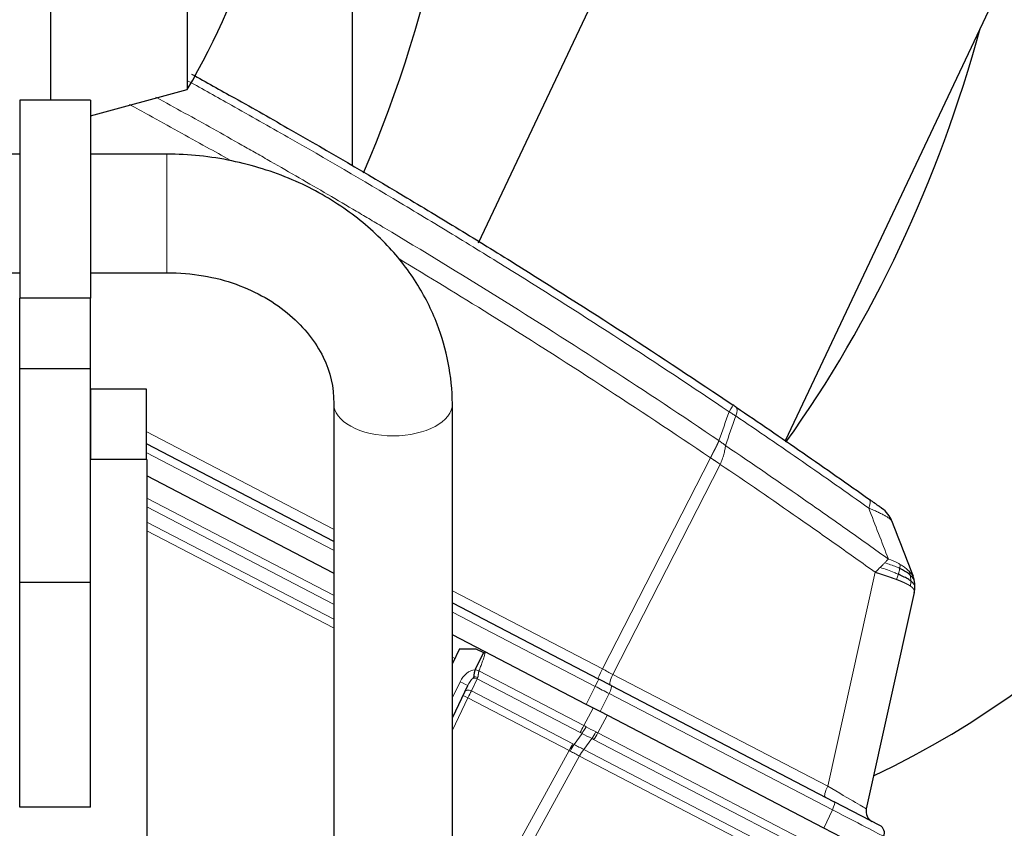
# Model space of a CAD drawing. Header units: inches. Extents: x 0 to 23760, y -13 to 16800.
# Tile 134 of 217: x 12759 to 13107, y 7951 to 8237. Entities that reach past the tile are written whole.
import ezdxf

# ---------------------------------------------------------------- set-up
doc = ezdxf.new("R2010")
doc.units = ezdxf.units.IN
doc.layers.add('254', color=7, linetype='Continuous', true_color=0xffffff)
doc.styles.add('latin_extended', font='simplex.shx')
doc.dimstyles.get("Standard").update_dxf_attribs({"dimtxt": 0.18, "dimasz": 0.18, "dimexe": 0.18, "dimexo": 0.0625, "dimgap": 0.09, "dimtad": 0, "dimtih": 1, "dimtoh": 1, "dimdec": 4, "dimzin": 0, "dimdsep": 46, "dimtxsty": 'Standard', "dimcen": 0.09, "dimadec": 0, "dimazin": 0, "dimtfac": 1, "dimtdec": 4, "dimtofl": 0, "dimtmove": 0, "dimatfit": 3, "dimfxl": 1, "dimtolj": 1, "dimtzin": 0, "dimarcsym": 0})

# ---------------------------------------------------------------- blocks, each defined once
blk = doc.blocks.new('_U0')
at = {"layer": '254', "color": 3, "linetype": 'Continuous', "lineweight": 13, "transparency": 16777216}
for p, q in [((12416.21, 8920.8), (13728.99, 8920.8)), ((13688.99, 6595.57), (13688.99, 8780.8)), ((11875.38, 6455.57), (13728.99, 6455.57))]:
    blk.add_line(p, q, dxfattribs=at)
at = {"layer": '254', "color": 3, "transparency": 16777216}
for points in [[(13712.32, 8780.8), (13665.66, 8780.8), (13688.99, 8920.8)], [(13665.66, 6595.57), (13712.32, 6595.57), (13688.99, 6455.57)]]:
    blk.add_solid(points, dxfattribs=at)
at = {"layer": 'Defpoints', "color": 0, "transparency": 16777216}
for p in [(12376.21, 8920.8), (13688.99, 8920.8), (11835.38, 6455.57)]:
    blk.add_point(p, dxfattribs=at)
at = {"layer": '254', "color": 2, "lineweight": 13, "transparency": 16777216, "insert": (13478.99, 7441.52), "char_height": 140, "attachment_point": 1, "rotation": 90, "style": 'latin_extended'}
blk.add_mtext('\\A1;2465', dxfattribs=at)

msp = doc.modelspace()

# ---------------------------------------------------------------- linework, layer by layer
at = {"layer": '254', "color": 2, "linetype": 'Continuous', "lineweight": 25}
for p, q in [((12876.861, 8185.382), (12876.861, 8668.667)), ((12818.52, 8510.768), (12818.52, 8212.338)), ((12770.262, 8208.554), (12770.262, 8285.959)), ((12960.215, 8240.178), (12921.365, 8158.032)), ((13101.808, 8240.178), (13029.912, 8088.157)), ((12784.262, 8203.005), (12818.52, 8212.338)), ((12759.262, 8208.553), (12759.262, 8138.553)), ((12784.262, 8208.553), (12759.262, 8208.553)), ((12784.262, 8208.553), (12784.262, 8138.553)), ((12759.262, 8189.553), (12356.262, 8189.553)), ((12811.262, 8189.553), (12784.262, 8189.553)), ((12356.262, 8147.553), (12759.262, 8147.553)), ((12784.262, 8147.553), (12811.262, 8147.553)), ((12784.262, 8138.553), (12759.262, 8138.553)), ((12759.262, 8113.553), (12759.262, 8138.553)), ((12784.262, 8113.553), (12784.262, 8138.553)), ((12759.262, 8038.034), (12759.262, 8113.553)), ((12784.262, 8113.553), (12759.262, 8113.553)), ((12784.262, 8038.034), (12784.262, 8113.553)), ((12784.462, 8106.553), (12784.262, 8106.553)), ((12784.462, 8106.553), (12803.962, 8106.553)), ((12803.962, 8106.553), (12803.962, 8081.553)), ((12870.262, 8101.273), (12870.262, 7880.554)), ((12912.262, 7880.554), (12912.262, 8101.273)), ((12803.96, 8087.187), (12870.258, 8052.674)), ((12804.262, 8081.553), (12784.261, 8081.553)), ((12804.262, 8081.553), (12804.262, 7461.553)), ((12870.258, 8041.4), (12804.258, 8075.758)), ((12759.262, 7958.553), (12759.262, 8038.034)), ((12784.262, 8038.034), (12759.262, 8038.034)), ((12784.262, 7958.553), (12784.262, 8038.034)), ((13075.52, 8034.488), (13058.561, 7957.992)), ((12912.26, 8030.809), (12963.951, 8003.901)), ((12959.473, 7994.958), (12912.257, 8019.537)), ((12914.723, 8014.626), (12912.261, 8009.464)), ((12914.723, 8014.626), (12920.481, 8014.651)), ((12923.222, 8013.343), (12920.323, 8007.265)), ((12920.481, 8014.651), (12923.222, 8013.343)), ((12920.323, 8007.265), (12920.301, 8007.22)), ((12968.352, 8001.609), (12963.951, 8003.901)), ((12917.603, 8001.563), (12912.261, 7990.364)), ((12968.352, 8001.609), (13047.239, 7960.544)), ((12964.424, 7992.38), (12959.473, 7994.958)), ((13043.597, 7951.166), (12964.424, 7992.38)), ((12784.262, 7958.553), (12759.262, 7958.553)), ((13063.355, 7952.154), (13047.239, 7960.544)), ((13049.899, 7947.885), (13043.597, 7951.166))]:
    msp.add_line(p, q, dxfattribs=at)
at = {"layer": '254', "color": 110, "linetype": 'Continuous', "lineweight": 13}
for p, q in [((12811.262, 8147.553), (12811.262, 8189.553)), ((12784.462, 8081.553), (12784.462, 8106.553)), ((12803.959, 8091.461), (12870.26, 8056.947)), ((12870.26, 8049.468), (12803.958, 8083.983)), ((12965.285, 8007.48), (13003.466, 8082.156)), ((13006.917, 8079.822), (12968.953, 8005.57)), ((12804.26, 8067.872), (12870.258, 8033.515)), ((12870.26, 8030.428), (12804.261, 8064.785)), ((12804.257, 8059.432), (12870.261, 8025.073)), ((12870.258, 8021.991), (12804.258, 8056.348)), ((13044.915, 7966.027), (13061.686, 8041.678)), ((12912.26, 8035.083), (12965.285, 8007.48)), ((12962.731, 8001.331), (12912.258, 8027.605)), ((12912.259, 8011.651), (12913.096, 8011.215)), ((12921.617, 8006.78), (12958.738, 7987.455)), ((12912.262, 7997.334), (12914.939, 8002.946)), ((12920.992, 8004.018), (12918.946, 7999.729)), ((12957.436, 7985.047), (12920.992, 8004.018)), ((12968.953, 8005.57), (13044.915, 7966.027)), ((12918.946, 7999.729), (12954.807, 7981.06)), ((12959.473, 7994.958), (12962.731, 8001.331)), ((12917.707, 7997.291), (12912.262, 7985.875)), ((12953.507, 7978.654), (12917.707, 7997.291)), ((12967.683, 7998.753), (12964.424, 7992.38)), ((13046.569, 7957.688), (12967.683, 7998.753)), ((12958.738, 7987.455), (12961.998, 7993.644)), ((12966.953, 7991.064), (12963.693, 7984.876)), ((12955.282, 7980.807), (12958.082, 7984.697)), ((12961.527, 7982.904), (12958.695, 7978.97)), ((13039.536, 7942.308), (12962.167, 7982.584)), ((12963.693, 7984.876), (13041.061, 7944.601)), ((12912.263, 7903.62), (12953.507, 7978.654)), ((12958.695, 7978.97), (13036.018, 7938.719)), ((12957.157, 7976.704), (12912.262, 7895.029)), ((13034.5, 7936.442), (12957.178, 7976.694)), ((13043.597, 7951.166), (13046.569, 7957.688))]:
    msp.add_line(p, q, dxfattribs=at)
at = {"layer": '254', "color": 2, "linetype": 'Continuous', "lineweight": 25}
for centre, radius, start, end in [((12558.261, 8361.553), 300, 330.173, 353.80723), ((13058.289, 8056.132), 10, 20.97557, 54.52027), ((13062.466, 7957.126), 4, 167.5, 242.5), ((13061.969, 7949.493), 3, 335.5, 62.5)]:
    msp.add_arc(centre, radius, start, end, dxfattribs=at)
for centre, major_axis, start_param, end_param in [((12933.14, 8370.785), (0, -430.5), 0.3714427, 3.0306392), ((12588.451, 8370.785), (0, 403.35), 4.2279947, 4.712389), ((12764.508, 8370.785), (0, -430.5), 0.8531249, 1.2472974)]:
    msp.add_ellipse(centre, major_axis=major_axis, ratio=0.819152, start_param=start_param, end_param=end_param, dxfattribs=at)
at = {"layer": '254', "color": 110, "linetype": 'Continuous', "lineweight": 13}
for centre, major_axis, ratio, start_param, end_param in [((12891.262, 8101.273), (21, 0), 0.5410409, 3.132266, 4.712389), ((12891.262, 8101.273), (21, 0), 0.5410409, 4.712389, 6.2811236), ((13005.816, 8092.527), (-5.593, -8.289), 0.028642, 2.3841833, 3.1415927), ((13006.988, 8091.735), (-5.598, -8.286), 0.2338533, 2.3959553, 3.1415927), ((13053.871, 8059.273), (-5.786, -8.156), 0.2320727, 2.3986346, 3.1415927), ((12919.452, 8000.793), (2.897, 6.073), 0.7431451, 0.4115168, 1.5707963), ((12921.646, 8006.685), (-1.86, 0.735), 0.0383473, 4.7434644, 5.518997), ((12965.506, 8007.601), (1.847, 3.548), 0.0348995, 1.6231562, 3.1415927), ((12964.756, 8007.991), (-17.727, 9.261), 0.0104215, 1.6061299, 1.8152813), ((12914.895, 8002.855), (2.708, -1.292), 0.0336829, 0, 1.5707963), ((12919.408, 8000.702), (1.967, 4.124), 0.4377405, 0.7750669, 1.5707963), ((12920.371, 8002.72), (-1.805, 0.861), 0.719748, 4.7115128, 5.4874559), ((12920.653, 8003.311), (-1.805, 0.861), 0.6108356, 4.7187237, 5.4900072), ((12922.23, 8006.618), (1.661, 3.645), 0.017402, 2.2262352, 2.3727357), ((12962.566, 8001.24), (1.385, 2.661), 0.0348995, 4.7647489, 6.2831853), ((12969.907, 8005.31), (1.847, 3.548), 0.2419219, 1.6231562, 3.1415927), ((12918.325, 7998.43), (-1.805, 0.861), 0.719748, 4.7115128, 6.2831853), ((12917.705, 7997.131), (1.785, 3.58), 0.0174444, 0.7676402, 1.5348869), ((12961.816, 8001.63), (-23.96, 12.448), 0.0057899, 4.4680335, 4.6771849), ((12966.967, 7998.948), (1.385, 2.661), 0.2419219, 4.7647489, 6.2831853), ((12917.736, 7997.195), (-1.805, 0.861), 0.0368135, 4.7460091, 6.2831853), ((12958.679, 7987.644), (1.847, 3.548), 0.0348995, 3.9095375, 4.6774824), ((12959.325, 7987.294), (1.96, 3.487), 0.0679389, 3.9111856, 4.6795426), ((12947.244, 7967.667), (-25.255, 9.703), 0.8427876, 4.5457316, 4.5777119), ((12962.666, 7996.943), (-23.178, 13.919), 0.3756022, 1.6588614, 1.8042124), ((12962.259, 7985.767), (1.73, 3.607), 0.2095523, 3.902155, 4.670512), ((12947.244, 7967.666), (28.476, 0.169), 0.738431, 0.9505581, 0.9825382), ((12946.001, 7965.07), (22.389, 6.999), 0.960838, 0.7359065, 0.7678868), ((12962.666, 7996.943), (-22.885, 14.404), 0.4758532, 1.6687068, 1.8140579), ((12946.511, 7964.804), (24.524, 7.667), 0.7774597, 0.6632082, 0.6951883), ((12962.9, 7985.446), (1.847, 3.548), 0.2419219, 3.9095375, 4.6774824), ((12953.565, 7978.463), (-1.847, -3.548), 0.0348995, 3.9095375, 4.6767843), ((12941.233, 7957.806), (14.681, 19.331), 0.8196686, 0.1204999, 0.1429534), ((12954.039, 7978.209), (-1.926, -3.506), 0.058133, 3.9105847, 4.6776128), ((12942.476, 7960.403), (23.608, 7.311), 0.9433493, 0.7388974, 0.7613507), ((12957.942, 7976.119), (-1.851, -3.546), 0.2419645, 3.9097584, 4.673399), ((12957.963, 7976.108), (-1.847, -3.548), 0.2419219, 3.9095375, 4.6731191), ((13045.869, 7965.767), (1.847, 3.548), 0.2419219, 1.6231562, 3.1415927), ((13040.427, 7968.599), (-18.134, 10.607), 0.00224, 3.1423129, 4.4636253), ((13045.853, 7957.883), (1.385, 2.661), 0.2419219, 4.7647489, 6.2831853), ((13040.652, 7960.591), (-24.047, 12.341), 0.0045296, 3.1418037, 4.4661133)]:
    msp.add_ellipse(centre, major_axis=major_axis, ratio=ratio, start_param=start_param, end_param=end_param, dxfattribs=at)
for points, knots in [([(13010.043, 8098.44), (12997.346, 8107.008), (12971.8, 8123.907), (12945.954, 8140.33), (12926.455, 8152.468), (12919.937, 8156.485), (12906.863, 8164.458), (12900.307, 8168.415), (12880.583, 8180.197), (12867.363, 8187.929), (12850.749, 8197.443), (12847.422, 8199.337), (12840.76, 8203.112), (12832.368, 8207.84), (12823.952, 8212.519), (12818.871, 8215.32)], [0, 0, 0, 0, 0.20496, 0.4099201, 0.4099201, 0.5124001, 0.5124001, 0.6148801, 0.6148801, 0.8198401, 0.8198401, 0.8710801, 0.8710801, 0.9223201, 1, 1, 1, 1]), ([(12807.423, 8209.631), (12814.183, 8205.93), (12824.331, 8200.314), (12836.137, 8193.673), (12841.214, 8190.793), (12844.597, 8188.869), (12846.287, 8187.905), (12854.733, 8183.075), (12864.84, 8177.231), (12876.583, 8170.331), (12881.606, 8167.356), (12884.952, 8165.369), (12886.624, 8164.373), (12901.66, 8155.396), (12928.235, 8139.188), (12967.629, 8114.136), (12993.578, 8096.94), (13006.474, 8088.218)], [0, 0, 0, 0, 0.0991667, 0.149213, 0.1742362, 0.1742362, 0.1992593, 0.1992593, 0.2993519, 0.3493982, 0.3744213, 0.3744213, 0.3994445, 0.3994445, 0.5996297, 0.7998148, 1, 1, 1, 1]), ([(12833.663, 8187.343), (12830.887, 8188.912), (12821.35, 8194.276), (12811.779, 8199.577), (12802.678, 8204.562), (12800.373, 8205.819), (12798.066, 8207.073)], [0, 0, 0, 0, 0.235, 0.8064286, 0.8064286, 1, 1, 1, 1]), ([(13003.466, 8082.156), (12990.619, 8090.85), (12964.768, 8107.992), (12927.921, 8131.441), (12903.899, 8146.159), (12893.047, 8152.694)], [0, 0, 0, 0, 0.3550191, 0.7100382, 1, 1, 1, 1]), ([(13059.413, 8064.371), (13055.527, 8067.13), (13051.633, 8069.878), (13043.83, 8075.351), (13039.921, 8078.076), (13028.172, 8086.217), (13020.309, 8091.598), (13012.416, 8096.935)], [0, 0, 0, 0, 0.25, 0.25, 0.5, 0.5, 1, 1, 1, 1]), ([(13003.466, 8082.156), (13003.474, 8082.171), (13003.49, 8082.201), (13003.513, 8082.246), (13003.537, 8082.291), (13003.561, 8082.335), (13003.584, 8082.38), (13003.608, 8082.425), (13003.632, 8082.47), (13003.655, 8082.514), (13003.679, 8082.559), (13003.702, 8082.604), (13003.726, 8082.649), (13003.749, 8082.693), (13003.773, 8082.738), (13003.796, 8082.783), (13003.82, 8082.827), (13003.843, 8082.872), (13003.867, 8082.916), (13003.89, 8082.961), (13003.914, 8083.005), (13003.937, 8083.05), (13003.96, 8083.094), (13003.984, 8083.139), (13004.007, 8083.183), (13004.03, 8083.227), (13004.053, 8083.271), (13004.076, 8083.316), (13004.1, 8083.36), (13004.123, 8083.404), (13004.146, 8083.448), (13004.169, 8083.492), (13004.192, 8083.536), (13004.215, 8083.58), (13004.238, 8083.624), (13004.261, 8083.668), (13004.284, 8083.712), (13004.307, 8083.756), (13004.329, 8083.8), (13004.352, 8083.844), (13004.375, 8083.887), (13004.398, 8083.931), (13004.42, 8083.975), (13004.443, 8084.018), (13004.466, 8084.062), (13004.488, 8084.105), (13004.511, 8084.148), (13004.533, 8084.192), (13004.556, 8084.235), (13004.578, 8084.278), (13004.6, 8084.321), (13004.623, 8084.364), (13004.645, 8084.407), (13004.667, 8084.45), (13004.689, 8084.493), (13004.711, 8084.536), (13004.733, 8084.579), (13004.755, 8084.621), (13004.777, 8084.664), (13004.799, 8084.706), (13004.821, 8084.749), (13004.843, 8084.791), (13004.865, 8084.834), (13004.886, 8084.876), (13004.908, 8084.918), (13004.93, 8084.96), (13004.951, 8085.002), (13004.973, 8085.044), (13004.994, 8085.086), (13005.015, 8085.128), (13005.037, 8085.17), (13005.058, 8085.211), (13005.079, 8085.253), (13005.1, 8085.294), (13005.121, 8085.336), (13005.142, 8085.377), (13005.169, 8085.43), (13005.202, 8085.495), (13005.241, 8085.572), (13005.28, 8085.648), (13005.318, 8085.725), (13005.356, 8085.801), (13005.394, 8085.876), (13005.431, 8085.951), (13005.468, 8086.026), (13005.505, 8086.101), (13005.541, 8086.175), (13005.577, 8086.249), (13005.613, 8086.323), (13005.649, 8086.396), (13005.684, 8086.469), (13005.719, 8086.541), (13005.753, 8086.613), (13005.788, 8086.685), (13005.822, 8086.756), (13005.855, 8086.827), (13005.888, 8086.898), (13005.921, 8086.968), (13005.954, 8087.038), (13005.986, 8087.107), (13006.018, 8087.176), (13006.049, 8087.245), (13006.08, 8087.313), (13006.111, 8087.38), (13006.141, 8087.448), (13006.171, 8087.514), (13006.201, 8087.581), (13006.23, 8087.647), (13006.258, 8087.712), (13006.287, 8087.777), (13006.315, 8087.841), (13006.342, 8087.905), (13006.37, 8087.969), (13006.396, 8088.032), (13006.423, 8088.094), (13006.449, 8088.156), (13006.466, 8088.197), (13006.474, 8088.218)], [0, 0, 0, 0, 0.0066687, 0.0133374, 0.0200061, 0.0266746, 0.0333432, 0.0400116, 0.0466801, 0.0533484, 0.0600168, 0.066685, 0.0733532, 0.0800214, 0.0866895, 0.0933575, 0.1000255, 0.1066935, 0.1133614, 0.1200292, 0.126697, 0.1333647, 0.1400324, 0.1467001, 0.1533676, 0.1600352, 0.1667026, 0.1733701, 0.1800374, 0.1867047, 0.193372, 0.2000392, 0.2067064, 0.2133735, 0.2200405, 0.2267075, 0.2333745, 0.2400414, 0.2467082, 0.253375, 0.2600418, 0.2667085, 0.2733751, 0.2800417, 0.2867082, 0.2933747, 0.3000412, 0.3067075, 0.3133739, 0.3200401, 0.3267064, 0.3333725, 0.3400387, 0.3467047, 0.3533708, 0.3600367, 0.3667026, 0.3733685, 0.3800343, 0.3867001, 0.3933658, 0.4000315, 0.4066971, 0.4133626, 0.4200281, 0.4266936, 0.433359, 0.4400243, 0.4466896, 0.4533549, 0.4600201, 0.4666852, 0.4733503, 0.4800154, 0.4866804, 0.4933453, 0.5000102, 0.5125098, 0.5250093, 0.5375088, 0.5500082, 0.5625077, 0.5750071, 0.5875066, 0.600006, 0.6125054, 0.6250049, 0.6375043, 0.6500037, 0.6625032, 0.6750026, 0.6875021, 0.7000016, 0.7125011, 0.7250006, 0.7375001, 0.7499997, 0.7624993, 0.7749989, 0.7874985, 0.7999982, 0.812498, 0.8249977, 0.8374975, 0.8499974, 0.8624973, 0.8749972, 0.8874972, 0.8999973, 0.9124974, 0.9249976, 0.9374978, 0.9499981, 0.9624985, 0.9749989, 0.9874994, 1, 1, 1, 1]), ([(13008.765, 8086.48), (13008.393, 8086.775), (13008.021, 8087.077), (13007.262, 8087.667), (13006.876, 8087.954), (13006.474, 8088.218)], [0, 0, 0, 0, 0.5, 0.5, 1, 1, 1, 1]), ([(13006.917, 8079.822), (13007.163, 8080.406), (13007.394, 8080.993), (13007.813, 8082.16), (13008.002, 8082.739), (13008.324, 8083.87), (13008.457, 8084.423), (13008.661, 8085.487), (13008.731, 8085.998), (13008.765, 8086.48)], [0, 0, 0, 0, 0.25, 0.25, 0.5, 0.5, 0.75, 0.75, 1, 1, 1, 1]), ([(13008.765, 8086.48), (13018.458, 8079.925), (13028.106, 8073.301), (13042.509, 8063.262), (13047.298, 8059.898), (13056.854, 8053.136), (13061.62, 8049.739), (13066.375, 8046.324)], [0, 0, 0, 0, 0.5, 0.5, 0.75, 0.75, 1, 1, 1, 1]), ([(13006.917, 8079.822), (13006.9, 8079.835), (13006.865, 8079.86), (13006.813, 8079.898), (13006.759, 8079.937), (13006.705, 8079.977), (13006.649, 8080.017), (13006.592, 8080.057), (13006.534, 8080.099), (13006.475, 8080.14), (13006.415, 8080.183), (13006.353, 8080.226), (13006.291, 8080.27), (13006.227, 8080.314), (13006.163, 8080.359), (13006.097, 8080.405), (13006.03, 8080.451), (13005.961, 8080.498), (13005.892, 8080.545), (13005.822, 8080.593), (13005.75, 8080.642), (13005.677, 8080.692), (13005.603, 8080.741), (13005.528, 8080.792), (13005.452, 8080.843), (13005.375, 8080.895), (13005.296, 8080.948), (13005.17, 8081.032), (13005, 8081.144), (13004.793, 8081.281), (13004.601, 8081.408), (13004.424, 8081.526), (13004.262, 8081.633), (13004.114, 8081.73), (13003.982, 8081.817), (13003.865, 8081.894), (13003.763, 8081.961), (13003.676, 8082.018), (13003.605, 8082.065), (13003.549, 8082.102), (13003.508, 8082.129), (13003.482, 8082.146), (13003.47, 8082.154), (13003.466, 8082.156)], [0, 0, 0, 0, 0.0155037, 0.0313049, 0.0474035, 0.0637997, 0.0804935, 0.097485, 0.1147743, 0.1323613, 0.1502462, 0.1684289, 0.1869096, 0.2056883, 0.224765, 0.2441397, 0.2638126, 0.2837835, 0.3040527, 0.32462, 0.3454856, 0.3666494, 0.3881116, 0.409872, 0.4319308, 0.454288, 0.4769435, 0.4998975, 0.5635611, 0.6228928, 0.6778927, 0.7285606, 0.7748966, 0.8169007, 0.8545729, 0.8879131, 0.9169214, 0.9415977, 0.9619421, 0.9779545, 0.989635, 0.9969835, 1, 1, 1, 1]), ([(13061.686, 8041.678), (13057.164, 8044.919), (13052.631, 8048.144), (13043.544, 8054.564), (13038.99, 8057.758), (13025.297, 8067.295), (13016.128, 8073.59), (13006.917, 8079.822)], [0, 0, 0, 0, 0.25, 0.25, 0.5, 0.5, 1, 1, 1, 1]), ([(13067.626, 8059.712), (13067.603, 8059.772), (13067.57, 8059.836), (13067.482, 8059.969), (13067.428, 8060.039), (13067.236, 8060.256), (13067.068, 8060.412), (13066.831, 8060.601), (13066.804, 8060.622), (13066.749, 8060.665), (13066.721, 8060.686), (13066.634, 8060.751), (13066.574, 8060.795), (13066.386, 8060.929), (13066.116, 8061.112), (13065.808, 8061.303), (13065.563, 8061.45), (13065.437, 8061.525), (13065.306, 8061.6), (13065.217, 8061.651), (13065.172, 8061.677), (13064.763, 8061.907), (13064.367, 8062.117), (13063.727, 8062.441), (13063.507, 8062.55), (13063.165, 8062.716), (13063.049, 8062.771), (13062.813, 8062.883), (13062.693, 8062.94), (13062.088, 8063.222), (13061.582, 8063.449), (13060.528, 8063.908), (13059.98, 8064.139), (13059.413, 8064.371)], [0, 0, 0, 0, 0.0625, 0.0625, 0.125, 0.125, 0.25, 0.25, 0.265625, 0.265625, 0.28125, 0.28125, 0.3125, 0.3125, 0.375, 0.4375, 0.4375, 0.46875, 0.484375, 0.484375, 0.5, 0.5, 0.625, 0.625, 0.6875, 0.6875, 0.71875, 0.71875, 0.75, 0.75, 0.875, 0.875, 1, 1, 1, 1]), ([(13063.46, 8043.391), (13063.745, 8043.666), (13064.02, 8043.938), (13064.549, 8044.469), (13064.803, 8044.728), (13065.044, 8044.979)], [0, 0, 0, 0, 0.5, 0.5, 1, 1, 1, 1]), ([(13065.044, 8044.979), (13065.292, 8045.223), (13065.527, 8045.458), (13065.971, 8045.908), (13066.18, 8046.122), (13066.375, 8046.324)], [0, 0, 0, 0, 0.5, 0.5, 1, 1, 1, 1]), ([(13070.369, 8043.048), (13069.98, 8043.236), (13069.574, 8043.418), (13067.891, 8044.124), (13066.497, 8044.596), (13065.044, 8044.979)], [0, 0, 0, 0, 0.25, 0.25, 1, 1, 1, 1]), ([(13070.582, 8044.428), (13070.266, 8044.622), (13069.938, 8044.81), (13068.588, 8045.531), (13067.49, 8045.996), (13066.375, 8046.324)], [0, 0, 0, 0, 0.25, 0.25, 1, 1, 1, 1]), ([(13070.369, 8043.048), (13070.396, 8043.203), (13070.419, 8043.351), (13070.469, 8043.695), (13070.493, 8043.879), (13070.537, 8044.195), (13070.558, 8044.326), (13070.582, 8044.428)], [0, 0, 0, 0, 0.25, 0.25, 0.625, 0.625, 1, 1, 1, 1]), ([(13073.701, 8042.02), (13073.604, 8042.116), (13073.502, 8042.214), (13073.077, 8042.608), (13072.719, 8042.915), (13071.932, 8043.529), (13071.504, 8043.836), (13070.895, 8044.233), (13070.74, 8044.331), (13070.582, 8044.428)], [0, 0, 0, 0, 0.125, 0.125, 0.5, 0.5, 0.875, 0.875, 1, 1, 1, 1]), ([(13061.686, 8041.678), (13061.996, 8041.963), (13062.3, 8042.251), (13062.893, 8042.824), (13063.181, 8043.109), (13063.46, 8043.391)], [0, 0, 0, 0, 0.5, 0.5, 1, 1, 1, 1]), ([(13069.183, 8039.129), (13069.17, 8039.134), (13069.143, 8039.144), (13069.104, 8039.159), (13069.063, 8039.174), (13069.022, 8039.189), (13068.979, 8039.205), (13068.937, 8039.221), (13068.893, 8039.237), (13068.849, 8039.253), (13068.804, 8039.269), (13068.758, 8039.286), (13068.712, 8039.303), (13068.665, 8039.32), (13068.617, 8039.337), (13068.569, 8039.355), (13068.519, 8039.373), (13068.469, 8039.391), (13068.418, 8039.409), (13068.367, 8039.428), (13068.314, 8039.446), (13068.261, 8039.465), (13068.207, 8039.485), (13068.153, 8039.504), (13068.097, 8039.524), (13068.041, 8039.544), (13067.984, 8039.564), (13067.926, 8039.584), (13067.868, 8039.605), (13067.808, 8039.626), (13067.748, 8039.647), (13067.687, 8039.669), (13067.625, 8039.69), (13067.563, 8039.712), (13067.499, 8039.734), (13067.435, 8039.757), (13067.37, 8039.78), (13067.304, 8039.802), (13067.237, 8039.826), (13067.169, 8039.849), (13067.101, 8039.873), (13067.031, 8039.897), (13066.961, 8039.921), (13066.89, 8039.945), (13066.818, 8039.97), (13066.745, 8039.995), (13066.672, 8040.02), (13066.597, 8040.046), (13066.522, 8040.072), (13066.446, 8040.098), (13066.368, 8040.124), (13066.29, 8040.151), (13066.211, 8040.178), (13066.132, 8040.205), (13066.051, 8040.232), (13065.969, 8040.26), (13065.886, 8040.288), (13065.803, 8040.316), (13065.719, 8040.344), (13065.633, 8040.373), (13065.547, 8040.402), (13065.46, 8040.432), (13065.372, 8040.461), (13065.283, 8040.491), (13065.193, 8040.521), (13065.102, 8040.552), (13065.01, 8040.582), (13064.917, 8040.613), (13064.823, 8040.645), (13064.729, 8040.676), (13064.633, 8040.708), (13064.536, 8040.74), (13064.439, 8040.773), (13064.34, 8040.805), (13064.241, 8040.838), (13064.141, 8040.872), (13064.039, 8040.905), (13063.937, 8040.939), (13063.833, 8040.973), (13063.729, 8041.008), (13063.624, 8041.043), (13063.518, 8041.078), (13063.411, 8041.113), (13063.302, 8041.148), (13063.193, 8041.184), (13063.083, 8041.221), (13062.972, 8041.257), (13062.86, 8041.294), (13062.747, 8041.331), (13062.633, 8041.368), (13062.518, 8041.406), (13062.402, 8041.444), (13062.285, 8041.482), (13062.167, 8041.521), (13062.048, 8041.56), (13061.928, 8041.599), (13061.808, 8041.638), (13061.727, 8041.664), (13061.686, 8041.678)], [0, 0, 0, 0, 0.0060657, 0.012223, 0.0184718, 0.0248123, 0.0312443, 0.0377679, 0.0443831, 0.0510899, 0.0578883, 0.0647782, 0.0717598, 0.0788329, 0.0859977, 0.093254, 0.1006019, 0.1080414, 0.1155725, 0.1231952, 0.1309095, 0.1387154, 0.1466129, 0.1546019, 0.1626826, 0.1708549, 0.1791188, 0.1874742, 0.1959213, 0.20446, 0.2130903, 0.2218121, 0.2306256, 0.2395307, 0.2485274, 0.2576156, 0.2667955, 0.276067, 0.2854301, 0.2948848, 0.3044311, 0.314069, 0.3237985, 0.3336196, 0.3435324, 0.3535367, 0.3636326, 0.3738202, 0.3840993, 0.3944701, 0.4049324, 0.4154864, 0.426132, 0.4368691, 0.4476979, 0.4586183, 0.4696303, 0.480734, 0.4919292, 0.503216, 0.5145945, 0.5260645, 0.5376262, 0.5492795, 0.5610244, 0.5728609, 0.584789, 0.5968087, 0.60892, 0.621123, 0.6334175, 0.6458037, 0.6582815, 0.6708509, 0.6835119, 0.6962645, 0.7091087, 0.7220445, 0.735072, 0.748191, 0.7614017, 0.774704, 0.7880979, 0.8015834, 0.8151605, 0.8288293, 0.8425896, 0.8564416, 0.8703852, 0.8844204, 0.8985472, 0.9127656, 0.9270756, 0.9414773, 0.9559705, 0.9705554, 0.9852319, 1, 1, 1, 1]), ([(13069.885, 8040.975), (13069.415, 8041.179), (13068.924, 8041.383), (13066.889, 8042.198), (13065.2, 8042.807), (13063.46, 8043.391)], [0, 0, 0, 0, 0.25, 0.25, 1, 1, 1, 1]), ([(13069.183, 8039.129), (13069.27, 8039.31), (13069.36, 8039.515), (13069.541, 8039.961), (13069.631, 8040.202), (13069.775, 8040.624), (13069.831, 8040.798), (13069.885, 8040.975)], [0, 0, 0, 0, 0.375, 0.375, 0.75, 0.75, 1, 1, 1, 1]), ([(13069.885, 8040.975), (13069.911, 8041.063), (13069.937, 8041.152), (13070.039, 8041.51), (13070.109, 8041.78), (13070.231, 8042.309), (13070.283, 8042.566), (13070.342, 8042.891), (13070.356, 8042.97), (13070.369, 8043.048)], [0, 0, 0, 0, 0.125, 0.125, 0.5, 0.5, 0.875, 0.875, 1, 1, 1, 1]), ([(13074.095, 8040.651), (13074.065, 8040.806), (13074.033, 8040.954), (13073.947, 8041.297), (13073.892, 8041.481), (13073.788, 8041.793), (13073.739, 8041.923), (13073.701, 8042.02)], [0, 0, 0, 0, 0.25, 0.25, 0.625, 0.625, 1, 1, 1, 1]), ([(13075.094, 8040.232), (13074.992, 8040.498), (13074.698, 8040.94), (13074.072, 8041.643), (13073.895, 8041.829), (13073.701, 8042.02)], [0, 0, 0, 0, 0.75, 0.75, 1, 1, 1, 1]), ([(13074.15, 8036.798), (13074.141, 8036.804), (13074.123, 8036.816), (13074.096, 8036.835), (13074.068, 8036.854), (13074.04, 8036.873), (13074.012, 8036.892), (13073.983, 8036.911), (13073.954, 8036.93), (13073.925, 8036.949), (13073.895, 8036.968), (13073.866, 8036.987), (13073.835, 8037.006), (13073.805, 8037.025), (13073.774, 8037.044), (13073.742, 8037.064), (13073.711, 8037.083), (13073.679, 8037.103), (13073.646, 8037.122), (13073.614, 8037.142), (13073.581, 8037.161), (13073.547, 8037.181), (13073.514, 8037.201), (13073.48, 8037.22), (13073.445, 8037.24), (13073.411, 8037.26), (13073.376, 8037.28), (13073.34, 8037.3), (13073.304, 8037.32), (13073.268, 8037.34), (13073.232, 8037.36), (13073.195, 8037.38), (13073.157, 8037.401), (13073.12, 8037.421), (13073.082, 8037.441), (13073.044, 8037.462), (13073.005, 8037.482), (13072.966, 8037.503), (13072.926, 8037.523), (13072.887, 8037.544), (13072.846, 8037.565), (13072.806, 8037.586), (13072.765, 8037.606), (13072.724, 8037.627), (13072.682, 8037.648), (13072.64, 8037.669), (13072.597, 8037.69), (13072.555, 8037.712), (13072.511, 8037.733), (13072.468, 8037.754), (13072.424, 8037.775), (13072.379, 8037.797), (13072.335, 8037.818), (13072.29, 8037.84), (13072.244, 8037.861), (13072.198, 8037.883), (13072.152, 8037.905), (13072.105, 8037.927), (13072.058, 8037.948), (13072.011, 8037.97), (13071.963, 8037.992), (13071.914, 8038.014), (13071.866, 8038.037), (13071.817, 8038.059), (13071.767, 8038.081), (13071.717, 8038.103), (13071.667, 8038.126), (13071.616, 8038.148), (13071.565, 8038.171), (13071.514, 8038.193), (13071.462, 8038.216), (13071.41, 8038.239), (13071.357, 8038.261), (13071.304, 8038.284), (13071.25, 8038.307), (13071.196, 8038.33), (13071.142, 8038.353), (13071.087, 8038.376), (13071.032, 8038.4), (13070.977, 8038.423), (13070.921, 8038.446), (13070.864, 8038.47), (13070.808, 8038.493), (13070.75, 8038.517), (13070.693, 8038.54), (13070.635, 8038.564), (13070.576, 8038.588), (13070.517, 8038.612), (13070.458, 8038.636), (13070.398, 8038.66), (13070.338, 8038.684), (13070.277, 8038.708), (13070.216, 8038.732), (13070.155, 8038.756), (13070.093, 8038.781), (13070.031, 8038.805), (13069.968, 8038.83), (13069.905, 8038.854), (13069.842, 8038.879), (13069.778, 8038.904), (13069.713, 8038.928), (13069.649, 8038.953), (13069.583, 8038.978), (13069.518, 8039.003), (13069.452, 8039.028), (13069.385, 8039.053), (13069.318, 8039.079), (13069.251, 8039.104), (13069.206, 8039.121), (13069.183, 8039.129)], [0, 0, 0, 0, 0.0082024, 0.0164263, 0.0246716, 0.0329384, 0.0412265, 0.0495362, 0.0578672, 0.0662198, 0.0745938, 0.0829892, 0.0914062, 0.0998446, 0.1083045, 0.1167859, 0.1252887, 0.1338131, 0.1423589, 0.1509263, 0.1595151, 0.1681255, 0.1767574, 0.1854108, 0.1940858, 0.2027822, 0.2115002, 0.2202398, 0.2290008, 0.2377835, 0.2465876, 0.2554134, 0.2642606, 0.2731295, 0.2820199, 0.2909319, 0.2998654, 0.3088206, 0.3177973, 0.3267956, 0.3358154, 0.3448569, 0.35392, 0.3630047, 0.3721109, 0.3812388, 0.3903883, 0.3995594, 0.4087522, 0.4179665, 0.4272025, 0.4364601, 0.4457393, 0.4550402, 0.4643627, 0.4737069, 0.4830727, 0.4924601, 0.5018692, 0.5113, 0.5207524, 0.5302265, 0.5397222, 0.5492397, 0.5587788, 0.5683395, 0.577922, 0.5875261, 0.5971519, 0.6067994, 0.6164686, 0.6261595, 0.6358721, 0.6456064, 0.6553624, 0.6651401, 0.6749395, 0.6847606, 0.6946034, 0.704468, 0.7143542, 0.7242622, 0.734192, 0.7441434, 0.7541166, 0.7641115, 0.7741282, 0.7841666, 0.7942268, 0.8043087, 0.8144123, 0.8245377, 0.8346848, 0.8448538, 0.8550444, 0.8652568, 0.875491, 0.885747, 0.8960247, 0.9063242, 0.9166455, 0.9269886, 0.9373534, 0.9477401, 0.9581485, 0.9685787, 0.9790306, 0.9895044, 1, 1, 1, 1]), ([(13075.614, 8038.333), (13075.525, 8038.856), (13075.219, 8039.439), (13074.518, 8040.243), (13074.318, 8040.447), (13074.095, 8040.651)], [0, 0, 0, 0, 0.75, 0.75, 1, 1, 1, 1]), ([(13074.28, 8038.591), (13074.281, 8038.678), (13074.28, 8038.766), (13074.273, 8039.119), (13074.259, 8039.387), (13074.212, 8039.913), (13074.178, 8040.17), (13074.124, 8040.494), (13074.11, 8040.574), (13074.095, 8040.651)], [0, 0, 0, 0, 0.125, 0.125, 0.5, 0.5, 0.875, 0.875, 1, 1, 1, 1]), ([(13074.15, 8036.798), (13074.173, 8036.969), (13074.198, 8037.166), (13074.24, 8037.597), (13074.258, 8037.832), (13074.276, 8038.246), (13074.28, 8038.417), (13074.28, 8038.591)], [0, 0, 0, 0, 0.375, 0.375, 0.75, 0.75, 1, 1, 1, 1]), ([(13075.754, 8036.436), (13075.765, 8036.94), (13075.497, 8037.47), (13074.75, 8038.212), (13074.531, 8038.4), (13074.28, 8038.591)], [0, 0, 0, 0, 0.75, 0.75, 1, 1, 1, 1]), ([(13075.52, 8034.488), (13075.521, 8034.494), (13075.524, 8034.507), (13075.528, 8034.526), (13075.531, 8034.545), (13075.535, 8034.563), (13075.538, 8034.582), (13075.541, 8034.601), (13075.543, 8034.62), (13075.546, 8034.639), (13075.548, 8034.658), (13075.55, 8034.677), (13075.552, 8034.696), (13075.554, 8034.715), (13075.555, 8034.734), (13075.556, 8034.753), (13075.557, 8034.771), (13075.557, 8034.79), (13075.558, 8034.809), (13075.558, 8034.828), (13075.558, 8034.847), (13075.557, 8034.866), (13075.557, 8034.885), (13075.556, 8034.904), (13075.555, 8034.923), (13075.553, 8034.942), (13075.552, 8034.961), (13075.55, 8034.98), (13075.548, 8034.999), (13075.546, 8035.018), (13075.543, 8035.037), (13075.54, 8035.056), (13075.537, 8035.075), (13075.534, 8035.094), (13075.53, 8035.113), (13075.526, 8035.132), (13075.522, 8035.151), (13075.518, 8035.17), (13075.513, 8035.189), (13075.508, 8035.208), (13075.503, 8035.227), (13075.497, 8035.246), (13075.492, 8035.265), (13075.486, 8035.284), (13075.479, 8035.303), (13075.473, 8035.322), (13075.466, 8035.341), (13075.459, 8035.36), (13075.452, 8035.38), (13075.444, 8035.399), (13075.436, 8035.418), (13075.428, 8035.437), (13075.419, 8035.456), (13075.411, 8035.475), (13075.402, 8035.495), (13075.393, 8035.514), (13075.383, 8035.533), (13075.373, 8035.552), (13075.363, 8035.571), (13075.353, 8035.591), (13075.342, 8035.61), (13075.331, 8035.629), (13075.32, 8035.648), (13075.308, 8035.668), (13075.296, 8035.687), (13075.284, 8035.706), (13075.272, 8035.726), (13075.259, 8035.745), (13075.246, 8035.765), (13075.233, 8035.784), (13075.22, 8035.803), (13075.206, 8035.823), (13075.192, 8035.842), (13075.177, 8035.862), (13075.162, 8035.881), (13075.147, 8035.901), (13075.132, 8035.92), (13075.116, 8035.94), (13075.101, 8035.959), (13075.084, 8035.979), (13075.068, 8035.998), (13075.051, 8036.018), (13075.034, 8036.037), (13075.016, 8036.057), (13074.999, 8036.077), (13074.981, 8036.096), (13074.962, 8036.116), (13074.944, 8036.136), (13074.925, 8036.156), (13074.905, 8036.175), (13074.886, 8036.195), (13074.866, 8036.215), (13074.846, 8036.235), (13074.825, 8036.254), (13074.804, 8036.274), (13074.783, 8036.294), (13074.762, 8036.314), (13074.74, 8036.334), (13074.718, 8036.354), (13074.695, 8036.374), (13074.673, 8036.394), (13074.65, 8036.414), (13074.626, 8036.434), (13074.603, 8036.454), (13074.579, 8036.474), (13074.554, 8036.494), (13074.53, 8036.514), (13074.505, 8036.534), (13074.479, 8036.554), (13074.454, 8036.574), (13074.428, 8036.595), (13074.402, 8036.615), (13074.375, 8036.635), (13074.348, 8036.655), (13074.321, 8036.675), (13074.293, 8036.696), (13074.265, 8036.716), (13074.237, 8036.736), (13074.208, 8036.757), (13074.179, 8036.777), (13074.16, 8036.791), (13074.15, 8036.798)], [0, 0, 0, 0, 0.007775, 0.0155603, 0.0233558, 0.0311618, 0.038978, 0.0468046, 0.0546416, 0.0624889, 0.0703466, 0.0782147, 0.0860931, 0.093982, 0.1018813, 0.109791, 0.1177112, 0.1256417, 0.1335828, 0.1415343, 0.1494962, 0.1574687, 0.1654516, 0.173445, 0.1814489, 0.1894634, 0.1974883, 0.2055238, 0.2135699, 0.2216264, 0.2296936, 0.2377713, 0.2458596, 0.2539585, 0.2620679, 0.270188, 0.2783187, 0.28646, 0.2946119, 0.3027745, 0.3109477, 0.3191316, 0.3273261, 0.3355314, 0.3437472, 0.3519738, 0.3602111, 0.3684591, 0.3767178, 0.3849872, 0.3932673, 0.4015582, 0.4098598, 0.4181722, 0.4264954, 0.4348293, 0.443174, 0.4515295, 0.4598958, 0.4682728, 0.4766607, 0.4850594, 0.493469, 0.5018893, 0.5103206, 0.5187626, 0.5272155, 0.5356793, 0.544154, 0.5526395, 0.561136, 0.5696433, 0.5781615, 0.5866906, 0.5952307, 0.6037817, 0.6123436, 0.6209165, 0.6295003, 0.638095, 0.6467007, 0.6553174, 0.6639451, 0.6725838, 0.6812334, 0.6898941, 0.6985657, 0.7072484, 0.7159421, 0.7246468, 0.7333625, 0.7420893, 0.7508272, 0.759576, 0.768336, 0.777107, 0.7858891, 0.7946823, 0.8034866, 0.812302, 0.8211284, 0.829966, 0.8388147, 0.8476746, 0.8565455, 0.8654276, 0.8743209, 0.8832252, 0.8921408, 0.9010675, 0.9100054, 0.9189544, 0.9279147, 0.9368861, 0.9458688, 0.9548626, 0.9638676, 0.9728839, 0.9819114, 0.9909501, 1, 1, 1, 1]), ([(12923.801, 8013.067), (12923.767, 8012.932), (12923.732, 8012.798), (12923.658, 8012.531), (12923.619, 8012.397), (12923.501, 8011.998), (12923.419, 8011.733), (12923.248, 8011.206), (12923.16, 8010.943), (12922.98, 8010.418), (12922.888, 8010.156), (12922.701, 8009.633), (12922.606, 8009.373), (12922.414, 8008.852), (12922.317, 8008.592), (12922.021, 8007.813), (12921.821, 8007.296), (12921.617, 8006.78)], [0, 0, 0, 0, 0.0625, 0.0625, 0.125, 0.125, 0.25, 0.25, 0.375, 0.375, 0.5, 0.5, 0.625, 0.625, 0.75, 0.75, 1, 1, 1, 1]), ([(12921.617, 8006.78), (12921.599, 8006.728), (12921.583, 8006.675), (12921.554, 8006.57), (12921.541, 8006.518), (12921.505, 8006.36), (12921.486, 8006.255), (12921.453, 8006.046), (12921.44, 8005.942), (12921.415, 8005.736), (12921.404, 8005.633), (12921.387, 8005.481), (12921.382, 8005.43), (12921.37, 8005.329), (12921.364, 8005.279), (12921.345, 8005.132), (12921.331, 8005.035), (12921.298, 8004.848), (12921.278, 8004.758), (12921.23, 8004.583), (12921.202, 8004.499), (12921.167, 8004.419)], [0, 0, 0, 0, 0.0625, 0.0625, 0.125, 0.125, 0.25, 0.25, 0.375, 0.375, 0.5, 0.5, 0.5625, 0.5625, 0.625, 0.625, 0.75, 0.75, 0.875, 0.875, 1, 1, 1, 1])]:
    msp.add_open_spline(points, degree=3, knots=knots, dxfattribs=at)
at = {"layer": '254', "color": 2, "linetype": 'Continuous', "lineweight": 25}
for points, knots in [([(12820.059, 8217.798), (12825.124, 8215.005), (12833.53, 8210.333), (12841.91, 8205.611), (12848.581, 8201.832), (12851.912, 8199.935), (12868.547, 8190.411), (12881.784, 8182.669), (12901.534, 8170.874), (12908.098, 8166.913), (12921.189, 8158.93), (12927.715, 8154.909), (12947.238, 8142.756), (12973.118, 8126.314), (12998.696, 8109.395), (13011.409, 8100.816)], [0, 0, 0, 0, 0.0773726, 0.1286296, 0.1286296, 0.1798867, 0.1798867, 0.384915, 0.384915, 0.4874292, 0.4874292, 0.5899434, 0.5899434, 0.7949717, 1, 1, 1, 1]), ([(12912.262, 8101.252), (12912.089, 8111.123), (12909.281, 8125.789), (12899.781, 8144.654), (12888.716, 8158.656), (12873.947, 8171.155), (12855.594, 8181.257), (12834.176, 8187.901), (12819.098, 8189.488), (12811.262, 8189.553)], [0, 0, 0, 0, 0.2041809, 0.3200289, 0.4423276, 0.5714617, 0.7080106, 0.8524614, 1, 1, 1, 1]), ([(12811.262, 8147.553), (12815.702, 8147.579), (12824.056, 8146.914), (12839.675, 8142.844), (12855.742, 8133.506), (12867.902, 8118.028), (12870.324, 8107.088), (12870.262, 8101.295)], [0, 0, 0, 0, 0.1371954, 0.266034, 0.5183939, 0.7610556, 1, 1, 1, 1]), ([(13012.586, 8100.021), (13012.393, 8100.152), (13012.198, 8100.284), (13011.806, 8100.549), (13011.608, 8100.682), (13011.409, 8100.816)], [0, 0, 0, 0, 0.5, 0.5, 1, 1, 1, 1]), ([(13012.586, 8100.021), (13020.492, 8094.681), (13028.367, 8089.294), (13040.135, 8081.146), (13044.05, 8078.418), (13051.865, 8072.941), (13055.765, 8070.191), (13059.657, 8067.429)], [0, 0, 0, 0, 0.5, 0.5, 0.75, 0.75, 1, 1, 1, 1]), ([(13064.093, 8064.275), (13064.092, 8064.276), (13064.086, 8064.28), (13064.06, 8064.298), (13064.041, 8064.312), (13063.987, 8064.35), (13063.953, 8064.375), (13063.871, 8064.433), (13063.823, 8064.468), (13063.753, 8064.517), (13063.738, 8064.528), (13063.708, 8064.549), (13063.662, 8064.582), (13063.612, 8064.618), (13063.507, 8064.693), (13063.354, 8064.802), (13063.175, 8064.929), (13063.056, 8065.014), (13063.031, 8065.031), (13062.982, 8065.066), (13062.957, 8065.084), (13062.881, 8065.138), (13062.829, 8065.175), (13062.67, 8065.289), (13062.56, 8065.367), (13062.331, 8065.529), (13062.213, 8065.613), (13061.97, 8065.786), (13061.845, 8065.875), (13061.685, 8065.989), (13061.653, 8066.012), (13061.588, 8066.058), (13061.555, 8066.081), (13061.457, 8066.151), (13061.391, 8066.198), (13061.191, 8066.34), (13061.057, 8066.436), (13060.784, 8066.629), (13060.647, 8066.727), (13060.23, 8067.023), (13059.946, 8067.225), (13059.657, 8067.429)], [0, 0, 0, 0, 0.058227, 0.058227, 0.1210119, 0.1210119, 0.1837967, 0.1837967, 0.2465816, 0.2465816, 0.2622778, 0.2622778, 0.277974, 0.3093665, 0.3093665, 0.3721513, 0.4349362, 0.4349362, 0.4506324, 0.4506324, 0.4663286, 0.4663286, 0.4977211, 0.4977211, 0.5605059, 0.5605059, 0.6232908, 0.6232908, 0.6860757, 0.6860757, 0.7017719, 0.7017719, 0.7174681, 0.7174681, 0.7488605, 0.7488605, 0.8116454, 0.8116454, 0.8744303, 0.8744303, 1, 1, 1, 1]), ([(13074.28, 8038.591), (13074.155, 8038.686), (13074.022, 8038.782), (13073.459, 8039.169), (13072.968, 8039.464), (13071.859, 8040.062), (13071.242, 8040.365), (13070.348, 8040.771), (13070.119, 8040.873), (13069.885, 8040.975)], [0, 0, 0, 0, 0.125, 0.125, 0.5, 0.5, 0.875, 0.875, 1, 1, 1, 1]), ([(13074.095, 8040.651), (13073.983, 8040.753), (13073.866, 8040.856), (13073.373, 8041.265), (13072.952, 8041.572), (13072.014, 8042.177), (13071.497, 8042.475), (13070.754, 8042.859), (13070.564, 8042.954), (13070.369, 8043.048)], [0, 0, 0, 0, 0.125, 0.125, 0.5, 0.5, 0.875, 0.875, 1, 1, 1, 1]), ([(13075.614, 8038.333), (13075.588, 8038.491), (13075.557, 8038.648), (13075.47, 8039.043), (13075.409, 8039.28), (13075.266, 8039.755), (13075.186, 8039.993), (13075.094, 8040.232)], [0, 0, 0, 0, 0.25, 0.25, 0.625, 0.625, 1, 1, 1, 1]), ([(13075.754, 8036.436), (13075.756, 8036.516), (13075.757, 8036.595), (13075.756, 8036.913), (13075.747, 8037.151), (13075.712, 8037.624), (13075.686, 8037.861), (13075.64, 8038.176), (13075.628, 8038.255), (13075.614, 8038.333)], [0, 0, 0, 0, 0.125, 0.125, 0.5, 0.5, 0.875, 0.875, 1, 1, 1, 1]), ([(13075.52, 8034.488), (13075.575, 8034.737), (13075.619, 8034.983), (13075.69, 8035.472), (13075.716, 8035.715), (13075.744, 8036.117), (13075.751, 8036.277), (13075.754, 8036.436)], [0, 0, 0, 0, 0.375, 0.375, 0.75, 0.75, 1, 1, 1, 1]), ([(12920.301, 8007.22), (12920.25, 8007.111), (12920.156, 8006.891), (12920.081, 8006.667), (12920.031, 8006.498), (12920.015, 8006.442), (12919.993, 8006.356), (12919.986, 8006.328), (12919.973, 8006.271), (12919.966, 8006.243), (12919.935, 8006.101), (12919.914, 8005.99), (12919.879, 8005.771), (12919.865, 8005.664), (12919.851, 8005.532), (12919.849, 8005.506), (12919.844, 8005.454), (12919.841, 8005.428), (12919.835, 8005.35), (12919.831, 8005.3), (12919.825, 8005.201), (12919.822, 8005.153), (12919.816, 8005.058), (12919.813, 8005.011), (12919.808, 8004.943), (12919.807, 8004.92), (12919.802, 8004.876), (12919.799, 8004.854), (12919.793, 8004.81), (12919.789, 8004.788), (12919.778, 8004.744), (12919.771, 8004.723), (12919.761, 8004.701)], [0, 0, 0, 0, 0.125, 0.25, 0.25, 0.3125, 0.3125, 0.34375, 0.34375, 0.375, 0.375, 0.5, 0.5, 0.625, 0.625, 0.65625, 0.65625, 0.6875, 0.6875, 0.75, 0.75, 0.8125, 0.8125, 0.875, 0.875, 0.90625, 0.90625, 0.9375, 0.9375, 0.96875, 0.96875, 1, 1, 1, 1]), ([(12919.761, 8004.701), (12919.726, 8004.621), (12919.691, 8004.544), (12919.638, 8004.431), (12919.621, 8004.394), (12919.586, 8004.322), (12919.568, 8004.286), (12919.55, 8004.25)], [0, 0, 0, 0, 0.5, 0.5, 0.75, 0.75, 1, 1, 1, 1])]:
    msp.add_open_spline(points, degree=3, knots=knots, dxfattribs=at)
at = {"layer": '254', "color": 110, "linetype": 'Continuous', "lineweight": 13}
for points in [[(13006.474, 8088.218), (13007.662, 8091.626), (13008.852, 8095.034), (13010.043, 8098.44)], [(13012.416, 8096.935), (13011.197, 8093.451), (13009.98, 8089.966), (13008.765, 8086.48)], [(13012.416, 8096.935), (13012.032, 8097.193), (13011.252, 8097.702), (13010.45, 8098.196), (13010.043, 8098.44)], [(13066.375, 8046.324), (13064.052, 8052.345), (13061.731, 8058.361), (13059.413, 8064.371)], [(12957.157, 7976.704), (12956.619, 7976.984), (12955.538, 7977.552), (12954.449, 7978.143), (12953.903, 7978.443)], [(12955.282, 7980.807), (12955.855, 7980.495), (12956.994, 7979.879), (12958.119, 7979.277), (12958.677, 7978.98)]]:
    msp.add_open_spline(points, degree=3, dxfattribs=at)
at = {"layer": '254', "color": 2, "linetype": 'Continuous', "lineweight": 25}
for points in [[(13067.626, 8059.712), (13070.113, 8053.225), (13072.602, 8046.732), (13075.094, 8040.232)], [(12923.222, 8013.343), (12923.316, 8013.299), (12923.506, 8013.208), (12923.702, 8013.115), (12923.801, 8013.067)]]:
    msp.add_open_spline(points, degree=3, dxfattribs=at)
at = {"layer": '254', "color": 110, "linetype": 'Continuous', "lineweight": 13}
for points, weights in [([(12958.677, 7978.98), (12958.686, 7978.975), (12958.695, 7978.97)], [0.50000001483, 0.49999998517, 0.50000001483]), ([(12957.178, 7976.694), (12957.167, 7976.699), (12957.157, 7976.704)], [0.500000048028, 0.499999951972, 0.500000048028])]:
    msp.add_rational_spline(points, weights, degree=2, dxfattribs=at)

# ---------------------------------------------------------------- dimensions: what is measured, and where the dimension line sits
at = {"layer": '254', "color": 2, "linetype": 'Continuous', "lineweight": 13}
dim = msp.add_linear_dim(base=(13688.991, 8920.804), p1=(11835.383, 6455.569), p2=(12376.206, 8920.804), angle=90, dimstyle='Standard', override={"dimscale": 40, "dimtxt": 3.5, "dimasz": 3.5, "dimexe": 1, "dimexo": 1, "dimgap": 1.75, "dimtad": 1, "dimtih": 0, "dimtoh": 0, "dimdec": 0, "dimlfac": 1, "dimzin": 8, "dimdsep": 46, "dimlunit": 2, "dimtxsty": 'latin_extended', "dimsah": 1, "dimse1": 0, "dimse2": 0, "dimsd1": 0, "dimsd2": 0, "dimclrd": 3, "dimclre": 3, "dimclrt": 2, "dimtol": 0, "dimtm": -0.1, "dimtfac": 0.714286, "dimtdec": 3, "dimtofl": 1, "dimtmove": 0, "dimtzin": 8, "dimlwd": 13, "dimlwe": 13}, dxfattribs=at)
dim.commit()
dim.dimension.update_dxf_attribs({"geometry": '_U0', "text_midpoint": (13688.991, 7688.186), "dimtype": 160})

doc.saveas('drawing.dxf')
